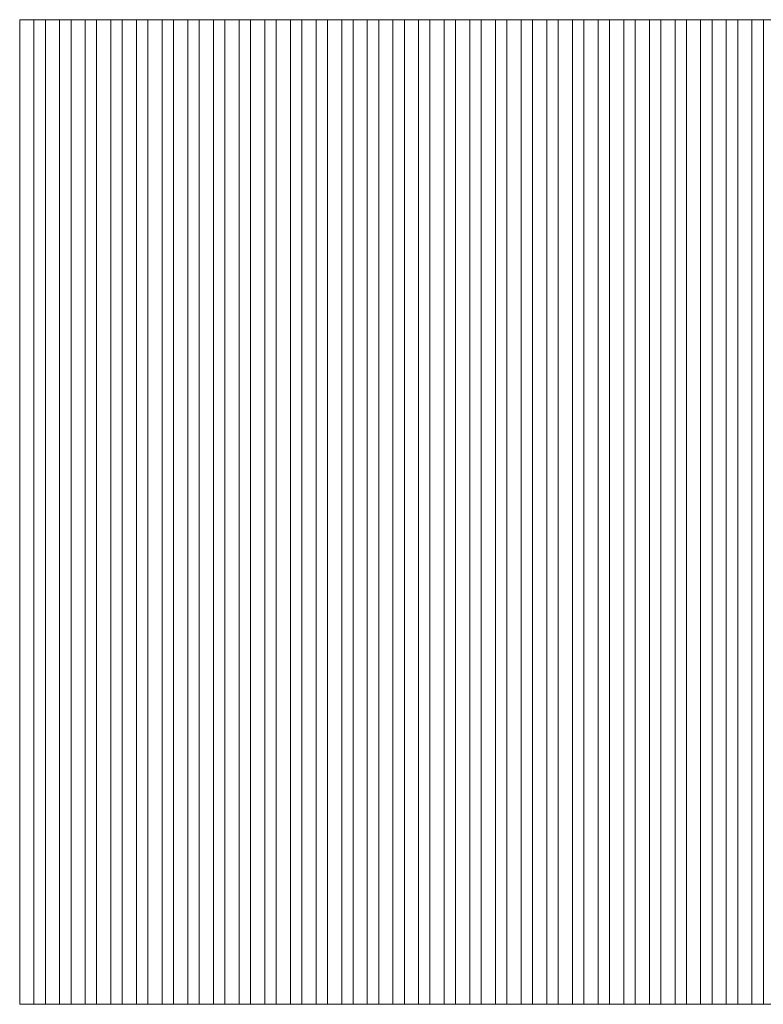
# Model space of a CAD drawing. Header units: millimetres. Extents: x -94601 to -15166, y -300 to 6935.
# Tile 78 of 97: x -40146 to -38841, y 4010 to 5738. Entities that reach past the tile are written whole.
import ezdxf

# ---------------------------------------------------------------- set-up
doc = ezdxf.new("R2010")
doc.units = ezdxf.units.MM
doc.header["$MEASUREMENT"] = 0
doc.layers.add('Métal _ Bardage.Charp_Couv_Bard_Métal', color=7, linetype='Continuous')
doc.layers.add('Nouveau_Charpente _ Bardage.Charp_Couv_Zinc', color=7, linetype='Continuous')

# ---------------------------------------------------------------- blocks, each defined once
blk = doc.blocks.new('Élément de coupe_173')
at = {"layer": 'Nouveau_Charpente _ Bardage.Charp_Couv_Zinc', "color": 33, "linetype": 'Continuous', "lineweight": 15, "true_color": 0xc1976c}
for p, q in [((-40145.8, 5737.9), (-40120.8, 5737.9)), ((-40145.8, 4010), (-40145.8, 5737.9)), ((-40120.8, 5737.9), (-40120.8, 4010)), ((-40120.8, 4010), (-40145.8, 4010))]:
    blk.add_line(p, q, dxfattribs=at)
blk = doc.blocks.new('Élément de coupe_174')
at = {"layer": 'Nouveau_Charpente _ Bardage.Charp_Couv_Zinc', "color": 15, "linetype": 'Continuous', "lineweight": 15}
blk.add_line((-40120.8, 5737.9), (-40100.8, 5737.9), dxfattribs=at)
blk = doc.blocks.new('Élément de coupe_175')
at = {"layer": 'Nouveau_Charpente _ Bardage.Charp_Couv_Zinc', "color": 33, "linetype": 'Continuous', "lineweight": 15, "true_color": 0xc1976c}
for p, q in [((-40100.8, 5737.9), (-40075.8, 5737.9)), ((-40100.8, 4010), (-40100.8, 5737.9)), ((-40075.8, 5737.9), (-40075.8, 4010)), ((-40075.8, 4010), (-40100.8, 4010))]:
    blk.add_line(p, q, dxfattribs=at)
blk = doc.blocks.new('Élément de coupe_176')
at = {"layer": 'Nouveau_Charpente _ Bardage.Charp_Couv_Zinc', "color": 15, "linetype": 'Continuous', "lineweight": 15}
blk.add_line((-40075.8, 5737.9), (-40055.8, 5737.9), dxfattribs=at)
blk = doc.blocks.new('Élément de coupe_177')
at = {"layer": 'Nouveau_Charpente _ Bardage.Charp_Couv_Zinc', "color": 33, "linetype": 'Continuous', "lineweight": 15, "true_color": 0xc1976c}
for p, q in [((-40055.8, 5737.9), (-40030.8, 5737.9)), ((-40055.8, 4010), (-40055.8, 5737.9)), ((-40030.8, 5737.9), (-40030.8, 4010)), ((-40030.8, 4010), (-40055.8, 4010))]:
    blk.add_line(p, q, dxfattribs=at)
blk = doc.blocks.new('Élément de coupe_178')
at = {"layer": 'Nouveau_Charpente _ Bardage.Charp_Couv_Zinc', "color": 15, "linetype": 'Continuous', "lineweight": 15}
blk.add_line((-40030.8, 5737.9), (-40010.8, 5737.9), dxfattribs=at)
blk = doc.blocks.new('Élément de coupe_179')
at = {"layer": 'Nouveau_Charpente _ Bardage.Charp_Couv_Zinc', "color": 33, "linetype": 'Continuous', "lineweight": 15, "true_color": 0xc1976c}
for p, q in [((-40010.8, 5737.9), (-39985.8, 5737.9)), ((-40010.8, 4010), (-40010.8, 5737.9)), ((-39985.8, 5737.9), (-39985.8, 4010)), ((-39985.8, 4010), (-40010.8, 4010))]:
    blk.add_line(p, q, dxfattribs=at)
blk = doc.blocks.new('Élément de coupe_180')
at = {"layer": 'Nouveau_Charpente _ Bardage.Charp_Couv_Zinc', "color": 15, "linetype": 'Continuous', "lineweight": 15}
blk.add_line((-39985.8, 5737.9), (-39965.8, 5737.9), dxfattribs=at)
blk = doc.blocks.new('Élément de coupe_181')
at = {"layer": 'Nouveau_Charpente _ Bardage.Charp_Couv_Zinc', "color": 33, "linetype": 'Continuous', "lineweight": 15, "true_color": 0xc1976c}
for p, q in [((-39965.8, 5737.9), (-39940.8, 5737.9)), ((-39965.8, 4010), (-39965.8, 5737.9)), ((-39940.8, 5737.9), (-39940.8, 4010)), ((-39940.8, 4010), (-39965.8, 4010))]:
    blk.add_line(p, q, dxfattribs=at)
blk = doc.blocks.new('Élément de coupe_182')
at = {"layer": 'Nouveau_Charpente _ Bardage.Charp_Couv_Zinc', "color": 15, "linetype": 'Continuous', "lineweight": 15}
blk.add_line((-39940.8, 5737.9), (-39920.8, 5737.9), dxfattribs=at)
blk = doc.blocks.new('Élément de coupe_183')
at = {"layer": 'Nouveau_Charpente _ Bardage.Charp_Couv_Zinc', "color": 33, "linetype": 'Continuous', "lineweight": 15, "true_color": 0xc1976c}
for p, q in [((-39920.8, 5737.9), (-39895.8, 5737.9)), ((-39920.8, 4010), (-39920.8, 5737.9)), ((-39895.8, 5737.9), (-39895.8, 4010)), ((-39895.8, 4010), (-39920.8, 4010))]:
    blk.add_line(p, q, dxfattribs=at)
blk = doc.blocks.new('Élément de coupe_184')
at = {"layer": 'Nouveau_Charpente _ Bardage.Charp_Couv_Zinc', "color": 15, "linetype": 'Continuous', "lineweight": 15}
blk.add_line((-39895.8, 5737.9), (-39875.8, 5737.9), dxfattribs=at)
blk = doc.blocks.new('Élément de coupe_185')
at = {"layer": 'Nouveau_Charpente _ Bardage.Charp_Couv_Zinc', "color": 33, "linetype": 'Continuous', "lineweight": 15, "true_color": 0xc1976c}
for p, q in [((-39875.8, 5737.9), (-39850.8, 5737.9)), ((-39875.8, 4010), (-39875.8, 5737.9)), ((-39850.8, 5737.9), (-39850.8, 4010)), ((-39850.8, 4010), (-39875.8, 4010))]:
    blk.add_line(p, q, dxfattribs=at)
blk = doc.blocks.new('Élément de coupe_186')
at = {"layer": 'Nouveau_Charpente _ Bardage.Charp_Couv_Zinc', "color": 15, "linetype": 'Continuous', "lineweight": 15}
blk.add_line((-39850.8, 5737.9), (-39830.8, 5737.9), dxfattribs=at)
blk = doc.blocks.new('Élément de coupe_187')
at = {"layer": 'Nouveau_Charpente _ Bardage.Charp_Couv_Zinc', "color": 33, "linetype": 'Continuous', "lineweight": 15, "true_color": 0xc1976c}
for p, q in [((-39830.8, 5737.9), (-39805.8, 5737.9)), ((-39830.8, 4010), (-39830.8, 5737.9)), ((-39805.8, 5737.9), (-39805.8, 4010)), ((-39805.8, 4010), (-39830.8, 4010))]:
    blk.add_line(p, q, dxfattribs=at)
blk = doc.blocks.new('Élément de coupe_188')
at = {"layer": 'Nouveau_Charpente _ Bardage.Charp_Couv_Zinc', "color": 15, "linetype": 'Continuous', "lineweight": 15}
blk.add_line((-39805.8, 5737.9), (-39785.8, 5737.9), dxfattribs=at)
blk = doc.blocks.new('Élément de coupe_189')
at = {"layer": 'Nouveau_Charpente _ Bardage.Charp_Couv_Zinc', "color": 33, "linetype": 'Continuous', "lineweight": 15, "true_color": 0xc1976c}
for p, q in [((-39785.8, 5737.9), (-39760.8, 5737.9)), ((-39785.8, 4010), (-39785.8, 5737.9)), ((-39760.8, 5737.9), (-39760.8, 4010)), ((-39760.8, 4010), (-39785.8, 4010))]:
    blk.add_line(p, q, dxfattribs=at)
blk = doc.blocks.new('Élément de coupe_190')
at = {"layer": 'Nouveau_Charpente _ Bardage.Charp_Couv_Zinc', "color": 15, "linetype": 'Continuous', "lineweight": 15}
blk.add_line((-39760.8, 5737.9), (-39740.8, 5737.9), dxfattribs=at)
blk = doc.blocks.new('Élément de coupe_191')
at = {"layer": 'Nouveau_Charpente _ Bardage.Charp_Couv_Zinc', "color": 33, "linetype": 'Continuous', "lineweight": 15, "true_color": 0xc1976c}
for p, q in [((-39740.8, 5737.9), (-39715.8, 5737.9)), ((-39740.8, 4010), (-39740.8, 5737.9)), ((-39715.8, 5737.9), (-39715.8, 4010)), ((-39715.8, 4010), (-39740.8, 4010))]:
    blk.add_line(p, q, dxfattribs=at)
blk = doc.blocks.new('Élément de coupe_192')
at = {"layer": 'Nouveau_Charpente _ Bardage.Charp_Couv_Zinc', "color": 15, "linetype": 'Continuous', "lineweight": 15}
blk.add_line((-39715.8, 5737.9), (-39695.8, 5737.9), dxfattribs=at)
blk = doc.blocks.new('Élément de coupe_193')
at = {"layer": 'Nouveau_Charpente _ Bardage.Charp_Couv_Zinc', "color": 33, "linetype": 'Continuous', "lineweight": 15, "true_color": 0xc1976c}
for p, q in [((-39695.8, 5737.9), (-39670.8, 5737.9)), ((-39695.8, 4010), (-39695.8, 5737.9)), ((-39670.8, 5737.9), (-39670.8, 4010)), ((-39670.8, 4010), (-39695.8, 4010))]:
    blk.add_line(p, q, dxfattribs=at)
blk = doc.blocks.new('Élément de coupe_194')
at = {"layer": 'Nouveau_Charpente _ Bardage.Charp_Couv_Zinc', "color": 15, "linetype": 'Continuous', "lineweight": 15}
blk.add_line((-39670.8, 5737.9), (-39650.8, 5737.9), dxfattribs=at)
blk = doc.blocks.new('Élément de coupe_195')
at = {"layer": 'Nouveau_Charpente _ Bardage.Charp_Couv_Zinc', "color": 33, "linetype": 'Continuous', "lineweight": 15, "true_color": 0xc1976c}
for p, q in [((-39650.8, 5737.9), (-39625.8, 5737.9)), ((-39650.8, 4010), (-39650.8, 5737.9)), ((-39625.8, 5737.9), (-39625.8, 4010)), ((-39625.8, 4010), (-39650.8, 4010))]:
    blk.add_line(p, q, dxfattribs=at)
blk = doc.blocks.new('Élément de coupe_196')
at = {"layer": 'Nouveau_Charpente _ Bardage.Charp_Couv_Zinc', "color": 15, "linetype": 'Continuous', "lineweight": 15}
blk.add_line((-39625.8, 5737.9), (-39605.8, 5737.9), dxfattribs=at)
blk = doc.blocks.new('Élément de coupe_197')
at = {"layer": 'Nouveau_Charpente _ Bardage.Charp_Couv_Zinc', "color": 33, "linetype": 'Continuous', "lineweight": 15, "true_color": 0xc1976c}
for p, q in [((-39605.8, 5737.9), (-39580.8, 5737.9)), ((-39605.8, 4010), (-39605.8, 5737.9)), ((-39580.8, 5737.9), (-39580.8, 4010)), ((-39580.8, 4010), (-39605.8, 4010))]:
    blk.add_line(p, q, dxfattribs=at)
blk = doc.blocks.new('Élément de coupe_198')
at = {"layer": 'Nouveau_Charpente _ Bardage.Charp_Couv_Zinc', "color": 15, "linetype": 'Continuous', "lineweight": 15}
blk.add_line((-39580.8, 5737.9), (-39560.8, 5737.9), dxfattribs=at)
blk = doc.blocks.new('Élément de coupe_199')
at = {"layer": 'Nouveau_Charpente _ Bardage.Charp_Couv_Zinc', "color": 33, "linetype": 'Continuous', "lineweight": 15, "true_color": 0xc1976c}
for p, q in [((-39560.8, 5737.9), (-39535.8, 5737.9)), ((-39560.8, 4010), (-39560.8, 5737.9)), ((-39535.8, 5737.9), (-39535.8, 4010)), ((-39535.8, 4010), (-39560.8, 4010))]:
    blk.add_line(p, q, dxfattribs=at)
blk = doc.blocks.new('Élément de coupe_200')
at = {"layer": 'Nouveau_Charpente _ Bardage.Charp_Couv_Zinc', "color": 15, "linetype": 'Continuous', "lineweight": 15}
blk.add_line((-39535.8, 5737.9), (-39515.8, 5737.9), dxfattribs=at)
blk = doc.blocks.new('Élément de coupe_201')
at = {"layer": 'Nouveau_Charpente _ Bardage.Charp_Couv_Zinc', "color": 33, "linetype": 'Continuous', "lineweight": 15, "true_color": 0xc1976c}
for p, q in [((-39515.8, 5737.9), (-39490.8, 5737.9)), ((-39515.8, 4010), (-39515.8, 5737.9)), ((-39490.8, 5737.9), (-39490.8, 4010)), ((-39490.8, 4010), (-39515.8, 4010))]:
    blk.add_line(p, q, dxfattribs=at)
blk = doc.blocks.new('Élément de coupe_202')
at = {"layer": 'Nouveau_Charpente _ Bardage.Charp_Couv_Zinc', "color": 15, "linetype": 'Continuous', "lineweight": 15}
blk.add_line((-39490.8, 5737.9), (-39470.8, 5737.9), dxfattribs=at)
blk = doc.blocks.new('Élément de coupe_203')
at = {"layer": 'Nouveau_Charpente _ Bardage.Charp_Couv_Zinc', "color": 33, "linetype": 'Continuous', "lineweight": 15, "true_color": 0xc1976c}
for p, q in [((-39470.8, 5737.9), (-39445.8, 5737.9)), ((-39470.8, 4010), (-39470.8, 5737.9)), ((-39445.8, 5737.9), (-39445.8, 4010)), ((-39445.8, 4010), (-39470.8, 4010))]:
    blk.add_line(p, q, dxfattribs=at)
blk = doc.blocks.new('Élément de coupe_204')
at = {"layer": 'Nouveau_Charpente _ Bardage.Charp_Couv_Zinc', "color": 15, "linetype": 'Continuous', "lineweight": 15}
blk.add_line((-39445.8, 5737.9), (-39425.8, 5737.9), dxfattribs=at)
blk = doc.blocks.new('Élément de coupe_205')
at = {"layer": 'Nouveau_Charpente _ Bardage.Charp_Couv_Zinc', "color": 33, "linetype": 'Continuous', "lineweight": 15, "true_color": 0xc1976c}
for p, q in [((-39425.8, 5737.9), (-39400.8, 5737.9)), ((-39425.8, 4010), (-39425.8, 5737.9)), ((-39400.8, 5737.9), (-39400.8, 4010)), ((-39400.8, 4010), (-39425.8, 4010))]:
    blk.add_line(p, q, dxfattribs=at)
blk = doc.blocks.new('Élément de coupe_206')
at = {"layer": 'Nouveau_Charpente _ Bardage.Charp_Couv_Zinc', "color": 15, "linetype": 'Continuous', "lineweight": 15}
blk.add_line((-39400.8, 5737.9), (-39380.8, 5737.9), dxfattribs=at)
blk = doc.blocks.new('Élément de coupe_207')
at = {"layer": 'Nouveau_Charpente _ Bardage.Charp_Couv_Zinc', "color": 33, "linetype": 'Continuous', "lineweight": 15, "true_color": 0xc1976c}
for p, q in [((-39380.8, 5737.9), (-39355.8, 5737.9)), ((-39380.8, 4010), (-39380.8, 5737.9)), ((-39355.8, 5737.9), (-39355.8, 4010)), ((-39355.8, 4010), (-39380.8, 4010))]:
    blk.add_line(p, q, dxfattribs=at)
blk = doc.blocks.new('Élément de coupe_208')
at = {"layer": 'Nouveau_Charpente _ Bardage.Charp_Couv_Zinc', "color": 15, "linetype": 'Continuous', "lineweight": 15}
blk.add_line((-39355.8, 5737.9), (-39335.8, 5737.9), dxfattribs=at)
blk = doc.blocks.new('Élément de coupe_209')
at = {"layer": 'Nouveau_Charpente _ Bardage.Charp_Couv_Zinc', "color": 33, "linetype": 'Continuous', "lineweight": 15, "true_color": 0xc1976c}
for p, q in [((-39335.8, 5737.9), (-39310.8, 5737.9)), ((-39335.8, 4010), (-39335.8, 5737.9)), ((-39310.8, 5737.9), (-39310.8, 4010)), ((-39310.8, 4010), (-39335.8, 4010))]:
    blk.add_line(p, q, dxfattribs=at)
blk = doc.blocks.new('Élément de coupe_210')
at = {"layer": 'Nouveau_Charpente _ Bardage.Charp_Couv_Zinc', "color": 15, "linetype": 'Continuous', "lineweight": 15}
blk.add_line((-39310.8, 5737.9), (-39290.8, 5737.9), dxfattribs=at)
blk = doc.blocks.new('Élément de coupe_211')
at = {"layer": 'Nouveau_Charpente _ Bardage.Charp_Couv_Zinc', "color": 33, "linetype": 'Continuous', "lineweight": 15, "true_color": 0xc1976c}
for p, q in [((-39290.8, 5737.9), (-39265.8, 5737.9)), ((-39290.8, 4010), (-39290.8, 5737.9)), ((-39265.8, 5737.9), (-39265.8, 4010)), ((-39265.8, 4010), (-39290.8, 4010))]:
    blk.add_line(p, q, dxfattribs=at)
blk = doc.blocks.new('Élément de coupe_212')
at = {"layer": 'Nouveau_Charpente _ Bardage.Charp_Couv_Zinc', "color": 15, "linetype": 'Continuous', "lineweight": 15}
blk.add_line((-39265.8, 5737.9), (-39245.8, 5737.9), dxfattribs=at)
blk = doc.blocks.new('Élément de coupe_213')
at = {"layer": 'Nouveau_Charpente _ Bardage.Charp_Couv_Zinc', "color": 33, "linetype": 'Continuous', "lineweight": 15, "true_color": 0xc1976c}
for p, q in [((-39245.8, 5737.9), (-39220.8, 5737.9)), ((-39245.8, 4010), (-39245.8, 5737.9)), ((-39220.8, 5737.9), (-39220.8, 4010)), ((-39220.8, 4010), (-39245.8, 4010))]:
    blk.add_line(p, q, dxfattribs=at)
blk = doc.blocks.new('Élément de coupe_214')
at = {"layer": 'Nouveau_Charpente _ Bardage.Charp_Couv_Zinc', "color": 15, "linetype": 'Continuous', "lineweight": 15}
blk.add_line((-39220.8, 5737.9), (-39200.8, 5737.9), dxfattribs=at)
blk = doc.blocks.new('Élément de coupe_215')
at = {"layer": 'Nouveau_Charpente _ Bardage.Charp_Couv_Zinc', "color": 33, "linetype": 'Continuous', "lineweight": 15, "true_color": 0xc1976c}
for p, q in [((-39200.8, 5737.9), (-39175.8, 5737.9)), ((-39200.8, 4010), (-39200.8, 5737.9)), ((-39175.8, 5737.9), (-39175.8, 4010)), ((-39175.8, 4010), (-39200.8, 4010))]:
    blk.add_line(p, q, dxfattribs=at)
blk = doc.blocks.new('Élément de coupe_216')
at = {"layer": 'Nouveau_Charpente _ Bardage.Charp_Couv_Zinc', "color": 15, "linetype": 'Continuous', "lineweight": 15}
blk.add_line((-39175.8, 5737.9), (-39155.8, 5737.9), dxfattribs=at)
blk = doc.blocks.new('Élément de coupe_217')
at = {"layer": 'Nouveau_Charpente _ Bardage.Charp_Couv_Zinc', "color": 33, "linetype": 'Continuous', "lineweight": 15, "true_color": 0xc1976c}
for p, q in [((-39155.8, 5737.9), (-39130.8, 5737.9)), ((-39155.8, 4010), (-39155.8, 5737.9)), ((-39130.8, 5737.9), (-39130.8, 4010)), ((-39130.8, 4010), (-39155.8, 4010))]:
    blk.add_line(p, q, dxfattribs=at)
blk = doc.blocks.new('Élément de coupe_218')
at = {"layer": 'Nouveau_Charpente _ Bardage.Charp_Couv_Zinc', "color": 15, "linetype": 'Continuous', "lineweight": 15}
blk.add_line((-39130.8, 5737.9), (-39110.8, 5737.9), dxfattribs=at)
blk = doc.blocks.new('Élément de coupe_219')
at = {"layer": 'Nouveau_Charpente _ Bardage.Charp_Couv_Zinc', "color": 33, "linetype": 'Continuous', "lineweight": 15, "true_color": 0xc1976c}
for p, q in [((-39110.8, 5737.9), (-39085.8, 5737.9)), ((-39110.8, 4010), (-39110.8, 5737.9)), ((-39085.8, 5737.9), (-39085.8, 4010)), ((-39085.8, 4010), (-39110.8, 4010))]:
    blk.add_line(p, q, dxfattribs=at)
blk = doc.blocks.new('Élément de coupe_220')
at = {"layer": 'Nouveau_Charpente _ Bardage.Charp_Couv_Zinc', "color": 15, "linetype": 'Continuous', "lineweight": 15}
blk.add_line((-39085.8, 5737.9), (-39065.8, 5737.9), dxfattribs=at)
blk = doc.blocks.new('Élément de coupe_221')
at = {"layer": 'Nouveau_Charpente _ Bardage.Charp_Couv_Zinc', "color": 33, "linetype": 'Continuous', "lineweight": 15, "true_color": 0xc1976c}
for p, q in [((-39065.8, 5737.9), (-39040.8, 5737.9)), ((-39065.8, 4010), (-39065.8, 5737.9)), ((-39040.8, 5737.9), (-39040.8, 4010)), ((-39040.8, 4010), (-39065.8, 4010))]:
    blk.add_line(p, q, dxfattribs=at)
blk = doc.blocks.new('Élément de coupe_222')
at = {"layer": 'Nouveau_Charpente _ Bardage.Charp_Couv_Zinc', "color": 15, "linetype": 'Continuous', "lineweight": 15}
blk.add_line((-39040.8, 5737.9), (-39020.8, 5737.9), dxfattribs=at)
blk = doc.blocks.new('Élément de coupe_223')
at = {"layer": 'Nouveau_Charpente _ Bardage.Charp_Couv_Zinc', "color": 33, "linetype": 'Continuous', "lineweight": 15, "true_color": 0xc1976c}
for p, q in [((-39020.8, 5737.9), (-38995.8, 5737.9)), ((-39020.8, 4010), (-39020.8, 5737.9)), ((-38995.8, 5737.9), (-38995.8, 4010)), ((-38995.8, 4010), (-39020.8, 4010))]:
    blk.add_line(p, q, dxfattribs=at)
blk = doc.blocks.new('Élément de coupe_224')
at = {"layer": 'Nouveau_Charpente _ Bardage.Charp_Couv_Zinc', "color": 15, "linetype": 'Continuous', "lineweight": 15}
blk.add_line((-38995.8, 5737.9), (-38975.8, 5737.9), dxfattribs=at)
blk = doc.blocks.new('Élément de coupe_225')
at = {"layer": 'Nouveau_Charpente _ Bardage.Charp_Couv_Zinc', "color": 33, "linetype": 'Continuous', "lineweight": 15, "true_color": 0xc1976c}
for p, q in [((-38975.8, 5737.9), (-38950.8, 5737.9)), ((-38975.8, 4010), (-38975.8, 5737.9)), ((-38950.8, 5737.9), (-38950.8, 4010)), ((-38950.8, 4010), (-38975.8, 4010))]:
    blk.add_line(p, q, dxfattribs=at)
blk = doc.blocks.new('Élément de coupe_226')
at = {"layer": 'Nouveau_Charpente _ Bardage.Charp_Couv_Zinc', "color": 15, "linetype": 'Continuous', "lineweight": 15}
blk.add_line((-38950.8, 5737.9), (-38930.8, 5737.9), dxfattribs=at)
blk = doc.blocks.new('Élément de coupe_227')
at = {"layer": 'Nouveau_Charpente _ Bardage.Charp_Couv_Zinc', "color": 33, "linetype": 'Continuous', "lineweight": 15, "true_color": 0xc1976c}
for p, q in [((-38930.8, 5737.9), (-38905.8, 5737.9)), ((-38930.8, 4010), (-38930.8, 5737.9)), ((-38905.8, 5737.9), (-38905.8, 4010)), ((-38905.8, 4010), (-38930.8, 4010))]:
    blk.add_line(p, q, dxfattribs=at)
blk = doc.blocks.new('Élément de coupe_228')
at = {"layer": 'Nouveau_Charpente _ Bardage.Charp_Couv_Zinc', "color": 15, "linetype": 'Continuous', "lineweight": 15}
blk.add_line((-38905.8, 5737.9), (-38885.8, 5737.9), dxfattribs=at)
blk = doc.blocks.new('Élément de coupe_229')
at = {"layer": 'Nouveau_Charpente _ Bardage.Charp_Couv_Zinc', "color": 33, "linetype": 'Continuous', "lineweight": 15, "true_color": 0xc1976c}
for p, q in [((-38885.8, 5737.9), (-38860.8, 5737.9)), ((-38885.8, 4010), (-38885.8, 5737.9)), ((-38860.8, 5737.9), (-38860.8, 4010)), ((-38860.8, 4010), (-38885.8, 4010))]:
    blk.add_line(p, q, dxfattribs=at)
blk = doc.blocks.new('Élément de coupe_230')
at = {"layer": 'Nouveau_Charpente _ Bardage.Charp_Couv_Zinc', "color": 15, "linetype": 'Continuous', "lineweight": 15}
blk.add_line((-38860.8, 5737.9), (-38840.8, 5737.9), dxfattribs=at)
blk = doc.blocks.new('Élément de coupe_231')
at = {"layer": 'Nouveau_Charpente _ Bardage.Charp_Couv_Zinc', "color": 33, "linetype": 'Continuous', "lineweight": 15, "true_color": 0xc1976c}
for p, q in [((-38840.8, 5737.9), (-38815.8, 5737.9)), ((-38840.8, 4010), (-38840.8, 5737.9)), ((-38815.8, 5737.9), (-38815.8, 4010)), ((-38815.8, 4010), (-38840.8, 4010))]:
    blk.add_line(p, q, dxfattribs=at)
blk = doc.blocks.new('Élément de coupe_1639')
at = {"layer": 'Métal _ Bardage.Charp_Couv_Bard_Métal', "color": 7, "linetype": 'Continuous', "lineweight": 15}
for p, q in [((-40100.8, 4010), (-40120.8, 4010)), ((-40055.8, 4010), (-40075.8, 4010)), ((-40010.8, 4010), (-40030.8, 4010)), ((-39965.8, 4010), (-39985.8, 4010)), ((-39920.8, 4010), (-39940.8, 4010)), ((-39875.8, 4010), (-39895.8, 4010)), ((-39830.8, 4010), (-39850.8, 4010)), ((-39785.8, 4010), (-39805.8, 4010)), ((-39740.8, 4010), (-39760.8, 4010)), ((-39695.8, 4010), (-39715.8, 4010)), ((-39650.8, 4010), (-39670.8, 4010)), ((-39605.8, 4010), (-39625.8, 4010)), ((-39560.8, 4010), (-39580.8, 4010)), ((-39515.8, 4010), (-39535.8, 4010)), ((-39470.8, 4010), (-39490.8, 4010)), ((-39425.8, 4010), (-39445.8, 4010)), ((-39380.8, 4010), (-39400.8, 4010)), ((-39335.8, 4010), (-39355.8, 4010)), ((-39290.8, 4010), (-39310.8, 4010)), ((-39245.8, 4010), (-39265.8, 4010)), ((-39200.8, 4010), (-39220.8, 4010)), ((-39155.8, 4010), (-39175.8, 4010)), ((-39110.8, 4010), (-39130.8, 4010)), ((-39065.8, 4010), (-39085.8, 4010)), ((-39020.8, 4010), (-39040.8, 4010)), ((-38975.8, 4010), (-38995.8, 4010)), ((-38930.8, 4010), (-38950.8, 4010)), ((-38885.8, 4010), (-38905.8, 4010)), ((-38840.8, 4010), (-38860.8, 4010))]:
    blk.add_line(p, q, dxfattribs=at)

msp = doc.modelspace()

# ---------------------------------------------------------------- block references
at = {"layer": 'Métal _ Bardage.Charp_Couv_Bard_Métal', "lineweight": 0}
msp.add_blockref('Élément de coupe_1639', (0, 0), dxfattribs=at)
at = {"layer": 'Nouveau_Charpente _ Bardage.Charp_Couv_Zinc', "lineweight": 0}
for name in ['Élément de coupe_173', 'Élément de coupe_174', 'Élément de coupe_175', 'Élément de coupe_176', 'Élément de coupe_177', 'Élément de coupe_178', 'Élément de coupe_179', 'Élément de coupe_180', 'Élément de coupe_181', 'Élément de coupe_182', 'Élément de coupe_183', 'Élément de coupe_184', 'Élément de coupe_185', 'Élément de coupe_186', 'Élément de coupe_187', 'Élément de coupe_188', 'Élément de coupe_189', 'Élément de coupe_190', 'Élément de coupe_191', 'Élément de coupe_192', 'Élément de coupe_193', 'Élément de coupe_194', 'Élément de coupe_195', 'Élément de coupe_196', 'Élément de coupe_197', 'Élément de coupe_198', 'Élément de coupe_199', 'Élément de coupe_200', 'Élément de coupe_201', 'Élément de coupe_202', 'Élément de coupe_203', 'Élément de coupe_204', 'Élément de coupe_205', 'Élément de coupe_206', 'Élément de coupe_207', 'Élément de coupe_208', 'Élément de coupe_209', 'Élément de coupe_210', 'Élément de coupe_211', 'Élément de coupe_212', 'Élément de coupe_213', 'Élément de coupe_214', 'Élément de coupe_215', 'Élément de coupe_216', 'Élément de coupe_217', 'Élément de coupe_218', 'Élément de coupe_219', 'Élément de coupe_220', 'Élément de coupe_221', 'Élément de coupe_222', 'Élément de coupe_223', 'Élément de coupe_224', 'Élément de coupe_225', 'Élément de coupe_226', 'Élément de coupe_227', 'Élément de coupe_228', 'Élément de coupe_229', 'Élément de coupe_230', 'Élément de coupe_231']:
    msp.add_blockref(name, (0, 0), dxfattribs=at)

doc.saveas('drawing.dxf')
